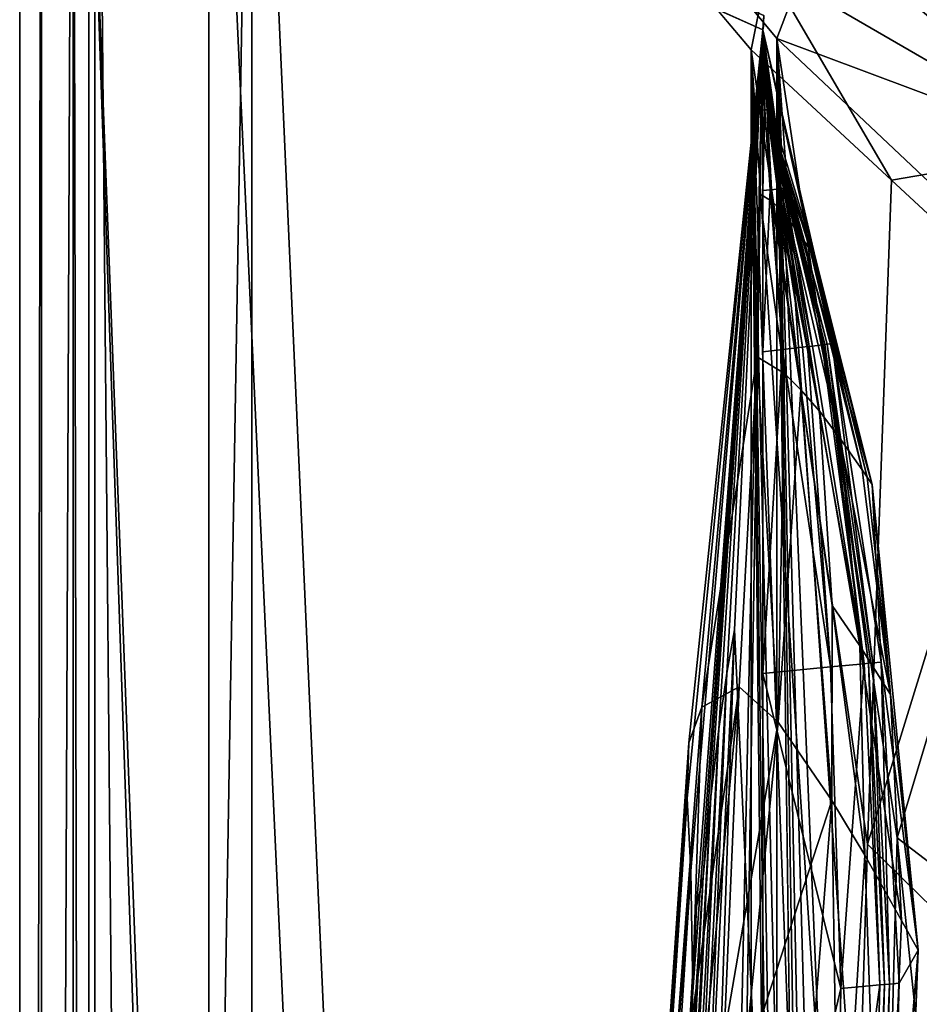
# Model space of a CAD drawing. Header units: metres. Extents: x -904 to 0, y -908 to 0.
# Tile 60 of 154: x -904 to -841, y -132 to -64. Entities that reach past the tile are written whole.
import ezdxf

# ---------------------------------------------------------------- set-up
doc = ezdxf.new("R2010")
doc.units = ezdxf.units.M

msp = doc.modelspace()

# ---------------------------------------------------------------- linework, layer by layer
at = {"layer": 'None0'}
for points in [[(-899.187134, -888.390259, 163.059692), (-899.187134, -888.390259, 168.059692), (-899.186829, -43.411888, 163.059692)], [(-899.187134, -888.390259, 168.059692), (-899.187134, -890.147583, 172.302338), (-899.186829, -43.411888, 163.059692)], [(-899.186829, -43.411888, 163.059692), (-899.187134, -890.147583, 172.302338), (-899.187134, -894.390259, 2063.059814)], [(-899.187134, -894.390259, 2063.059814), (-899.186829, -43.411888, 2063.059814), (-899.186829, -43.411888, 163.059692)], [(-899.187134, -894.390259, 2063.059814), (-871.344543, -849.975159, 2063.059814), (-899.186829, -43.411888, 2063.059814)], [(-899.186829, -43.411888, 163.059692), (-868.672241, -845.906982, 163.059692), (-899.187134, -888.390259, 163.059692)], [(-871.344543, -849.975159, 2063.059814), (-868.672241, -845.906982, 2063.059814), (-899.186829, -43.411888, 2063.059814)], [(-899.186829, -43.411888, 2063.059814), (-868.672241, -845.906982, 2063.059814), (-852.187439, -64.538887, 2063.059814)], [(-852.187439, -64.538887, 2063.059814), (-852.108398, -63.536282, 2063.059814), (-899.186829, -43.411888, 2063.059814)], [(-852.108398, -63.536282, 163.059692), (-852.187439, -64.538887, 163.059692), (-899.186829, -43.411888, 163.059692)], [(-899.186829, -43.411888, 163.059692), (-852.187439, -64.538887, 163.059692), (-868.672241, -845.906982, 163.059692)], [(-852.131226, -64.044594, 2063.059814), (-852.108398, -63.536282, 2063.059814), (-852.187439, -64.538887, 2063.059814)], [(-852.108398, -63.536282, 163.059692), (-852.131226, -64.044594, 163.059692), (-852.187439, -64.538887, 163.059692)], [(-852.108398, -63.536282, 2063.059814), (-852.131226, -64.044594, 2063.059814), (-852.108398, -63.536282, 163.059692)], [(-852.131226, -64.044594, 2063.059814), (-852.131226, -64.044594, 163.059692), (-852.108398, -63.536282, 163.059692)], [(-852.187439, -64.538887, 555.990723), (-852.187927, -64.538818, 493.922089), (-852.134521, -64.299026, 163.059692)], [(-852.134521, -64.299026, 163.059692), (-852.187927, -64.538818, 493.922089), (-852.187439, -64.538887, 359.089081)], [(-852.134521, -64.299026, 2063.059814), (-852.131226, -64.044594, 2063.059814), (-852.187439, -64.538887, 2063.059814)], [(-852.131226, -64.044594, 163.059692), (-852.134521, -64.299026, 163.059692), (-852.187439, -64.538887, 163.059692)], [(-852.187439, -64.538887, 2063.059814), (-852.187439, -64.538887, 2001.870972), (-852.134521, -64.299026, 2063.059814)], [(-852.187439, -64.538887, 2001.870972), (-852.187439, -64.538887, 1979.396851), (-852.134521, -64.299026, 2063.059814)], [(-852.134521, -64.299026, 2063.059814), (-852.187439, -64.538887, 1979.396851), (-852.187439, -64.538887, 1956.922607)], [(-852.187439, -64.538887, 1956.922607), (-852.187439, -64.538887, 1904.181274), (-852.134521, -64.299026, 2063.059814)], [(-852.187439, -64.538887, 1904.181274), (-852.187439, -64.538887, 1851.439819), (-852.134521, -64.299026, 2063.059814)], [(-852.134521, -64.299026, 2063.059814), (-852.187439, -64.538887, 1851.439819), (-852.187439, -64.538887, 1745.956909)], [(-852.187439, -64.538887, 1745.956909), (-852.187439, -64.538887, 1640.474121), (-852.134521, -64.299026, 2063.059814)], [(-852.187439, -64.538887, 1640.474121), (-852.187439, -64.538887, 1534.991211), (-852.134521, -64.299026, 2063.059814)], [(-852.134521, -64.299026, 2063.059814), (-852.187439, -64.538887, 1534.991211), (-852.187439, -64.538887, 1324.025513)], [(-852.187439, -64.538887, 1324.025513), (-852.187439, -64.538887, 1113.059814), (-852.134521, -64.299026, 2063.059814)], [(-852.187439, -64.538887, 1113.059814), (-852.134521, -64.299026, 163.059692), (-852.134521, -64.299026, 2063.059814)], [(-852.187439, -64.538887, 1113.059814), (-852.187439, -64.538887, 989.309692), (-852.134521, -64.299026, 163.059692)], [(-852.187439, -64.538887, 989.309692), (-852.187439, -64.538887, 865.55957), (-852.134521, -64.299026, 163.059692)], [(-852.134521, -64.299026, 163.059692), (-852.187439, -64.538887, 865.55957), (-852.187439, -64.538887, 618.059326)], [(-852.187439, -64.538887, 618.059326), (-852.187439, -64.538887, 555.990723), (-852.134521, -64.299026, 163.059692)], [(-852.187439, -64.538887, 359.089081), (-852.187439, -64.538887, 224.256042), (-852.134521, -64.299026, 163.059692)], [(-852.187439, -64.538887, 224.256042), (-852.187439, -64.538887, 163.059692), (-852.134521, -64.299026, 163.059692)], [(-852.131226, -64.044594, 2063.059814), (-852.134521, -64.299026, 2063.059814), (-852.131226, -64.044594, 163.059692)], [(-852.134521, -64.299026, 2063.059814), (-852.134521, -64.299026, 163.059692), (-852.131226, -64.044594, 163.059692)], [(-868.672241, -845.906982, 2063.059814), (-864.603943, -843.234802, 2063.059814), (-852.187439, -64.538887, 2063.059814)], [(-852.187439, -64.538887, 163.059692), (-864.603943, -843.234802, 163.059692), (-868.672241, -845.906982, 163.059692)], [(-852.187439, -64.538887, 2063.059814), (-864.603943, -843.234802, 2063.059814), (-852.187439, -837.392517, 2063.059814)], [(-852.187439, -64.538887, 163.059692), (-852.187439, -837.392517, 163.059692), (-864.603943, -843.234802, 163.059692)], [(-857.346497, -114.241646, 989.075867), (-857.450256, -118.123604, 865.248657), (-852.187439, -64.538887, 865.55957)], [(-852.187439, -64.538887, 865.55957), (-857.450256, -118.123604, 865.248657), (-857.192261, -123.16011, 741.583557)], [(-856.426514, -111.765259, 1113.059692), (-857.346497, -114.241646, 989.075867), (-852.187439, -64.538887, 989.309692)], [(-852.187439, -64.538887, 989.309692), (-857.346497, -114.241646, 989.075867), (-852.187439, -64.538887, 865.55957)], [(-857.057556, -131.575012, 618.059509), (-852.187439, -64.538887, 618.059326), (-857.192261, -123.16011, 741.583557)], [(-857.192261, -123.16011, 741.583557), (-852.187439, -64.538887, 618.059326), (-852.187439, -64.538887, 865.55957)], [(-856.804688, -125.654785, 556.047302), (-852.187439, -64.538887, 555.990723), (-857.057556, -131.575012, 618.059509)], [(-852.187439, -64.538887, 555.990723), (-852.187439, -64.538887, 618.059326), (-857.057556, -131.575012, 618.059509)], [(-856.345947, -123.58593, 493.922089), (-852.187927, -64.538818, 493.922089), (-856.804688, -125.654785, 556.047302)], [(-852.187927, -64.538818, 493.922089), (-852.187439, -64.538887, 555.990723), (-856.804688, -125.654785, 556.047302)], [(-852.187439, -64.538887, 1113.059814), (-856.426514, -111.765259, 1113.059692), (-852.187439, -64.538887, 989.309692)], [(-856.426514, -111.765259, 1113.059692), (-852.187439, -64.538887, 1113.059814), (-852.570557, -87.338219, 1325.344482)], [(-852.187927, -64.538818, 493.922089), (-856.345947, -123.58593, 493.922089), (-852.187439, -64.538887, 359.089081)], [(-856.345947, -123.58593, 493.922089), (-855.798279, -118.003647, 424.705109), (-852.187439, -64.538887, 359.089081)], [(-852.187439, -64.538887, 359.089081), (-855.798279, -118.003647, 424.705109), (-855.248962, -113.269043, 355.365173)], [(-852.187439, -64.538887, 224.256042), (-855.248962, -113.269043, 355.365173), (-854.698242, -109.384781, 285.92218)], [(-852.187439, -64.538887, 224.256042), (-852.187439, -64.538887, 359.089081), (-855.248962, -113.269043, 355.365173)], [(-854.146423, -106.353127, 216.396912), (-852.187439, -64.538887, 224.256042), (-854.698242, -109.384781, 285.92218)], [(-852.187439, -64.538887, 224.256042), (-854.146423, -106.353127, 216.396912), (-852.187073, -148.874451, 208.647034)], [(-852.187439, -64.538887, 1113.059814), (-852.442932, -75.935287, 1324.707275), (-852.570557, -87.338219, 1325.344482)], [(-852.187439, -64.538887, 1113.059814), (-852.187439, -64.538887, 1324.025513), (-852.442932, -75.935287, 1324.707275)], [(-852.187439, -64.538887, 1324.025513), (-851.517639, -76.509064, 1536.342285), (-852.442932, -75.935287, 1324.707275)], [(-852.176697, -65.933228, 2002.157593), (-852.187439, -64.538887, 2001.870972), (-852.187439, -65.935173, 2002.159912)], [(-852.15387, -65.93119, 2002.153076), (-852.152527, -65.93116, 2002.152832), (-852.187439, -64.538887, 2001.870972)], [(-852.151184, -65.931137, 2002.152588), (-852.187439, -64.538887, 2001.870972), (-852.151367, -65.931145, 2002.152588)], [(-852.165955, -65.931908, 2002.155396), (-852.187439, -64.538887, 2001.870972), (-852.176697, -65.933228, 2002.157593)], [(-852.163269, -65.931679, 2002.154785), (-852.187439, -64.538887, 2001.870972), (-852.165955, -65.931908, 2002.155396)], [(-852.160583, -65.931488, 2002.154297), (-852.187439, -64.538887, 2001.870972), (-852.163269, -65.931679, 2002.154785)], [(-848.53241, -80.384315, 2004.431396), (-852.187439, -64.538887, 2001.870972), (-851.652405, -70.098877, 2002.918945)], [(-851.652405, -70.098877, 2002.918945), (-852.187439, -64.538887, 2001.870972), (-852.151184, -65.931137, 2002.152588)], [(-852.15387, -65.93119, 2002.153076), (-852.187439, -64.538887, 2001.870972), (-852.155212, -65.931229, 2002.15332)], [(-852.152527, -65.93116, 2002.152832), (-852.151855, -65.931145, 2002.15271), (-852.187439, -64.538887, 2001.870972)], [(-852.155212, -65.931229, 2002.15332), (-852.187439, -64.538887, 2001.870972), (-852.160583, -65.931488, 2002.154297)], [(-852.151855, -65.931145, 2002.15271), (-852.15155, -65.931145, 2002.152588), (-852.187439, -64.538887, 2001.870972)], [(-852.15155, -65.931145, 2002.152588), (-852.151489, -65.931145, 2002.152588), (-852.187439, -64.538887, 2001.870972)], [(-852.151489, -65.931145, 2002.152588), (-852.151367, -65.931145, 2002.152588), (-852.187439, -64.538887, 2001.870972)], [(-851.517639, -76.509064, 1536.342285), (-852.187439, -64.538887, 1534.991211), (-850.961609, -77.080315, 1642.140015)], [(-850.961609, -77.080315, 1642.140015), (-852.187439, -64.538887, 1534.991211), (-852.187439, -64.538887, 1640.474121)], [(-852.187439, -64.538887, 1324.025513), (-852.187439, -64.538887, 1534.991211), (-851.517639, -76.509064, 1536.342285)], [(-850.961609, -77.080315, 1642.140015), (-852.187439, -64.538887, 1640.474121), (-850.33374, -77.830475, 1747.917358)], [(-852.187439, -64.538887, 1640.474121), (-852.187439, -64.538887, 1745.956909), (-850.33374, -77.830475, 1747.917358)], [(-850.33374, -77.830475, 1747.917358), (-852.187439, -64.538887, 1745.956909), (-851.43988, -71.741653, 1852.681274)], [(-852.187439, -64.538887, 1745.956909), (-852.187439, -64.538887, 1851.439819), (-851.43988, -71.741653, 1852.681274)], [(-851.43988, -71.741653, 1852.681274), (-852.187439, -64.538887, 1851.439819), (-851.290649, -72.015373, 1905.493164)], [(-852.187439, -64.538887, 1851.439819), (-852.187439, -64.538887, 1904.181274), (-851.290649, -72.015373, 1905.493164)], [(-851.290649, -72.015373, 1905.493164), (-852.187439, -64.538887, 1904.181274), (-851.133545, -72.312134, 1958.300659)], [(-852.187439, -64.538887, 1904.181274), (-852.187439, -64.538887, 1956.922607), (-851.133545, -72.312134, 1958.300659)], [(-851.133545, -72.312134, 1958.300659), (-852.187439, -64.538887, 1956.922607), (-852.187439, -64.538887, 1979.396851)], [(-852.187439, -64.538887, 2001.870972), (-848.53241, -80.384315, 2004.431396), (-852.187439, -64.538887, 1979.396851)], [(-848.53241, -80.384315, 2004.431396), (-848.704346, -80.130264, 1981.910156), (-852.187439, -64.538887, 1979.396851)], [(-852.187439, -64.538887, 1979.396851), (-848.704346, -80.130264, 1981.910156), (-851.133545, -72.312134, 1958.300659)], [(-852.187012, -320.000031, 188.291229), (-852.187012, -406.370148, 183.651077), (-852.187439, -64.538887, 163.059692)], [(-852.187012, -406.370148, 183.651077), (-852.187012, -492.919098, 182.75032), (-852.187439, -64.538887, 163.059692)], [(-852.187439, -64.538887, 163.059692), (-852.187012, -492.919098, 182.75032), (-852.187439, -837.392517, 163.059692)], [(-852.187439, -64.538887, 224.256042), (-852.187073, -148.874451, 208.647034), (-852.187439, -64.538887, 163.059692)], [(-852.187073, -148.874451, 208.647034), (-852.187012, -234.050003, 196.644943), (-852.187439, -64.538887, 163.059692)], [(-852.187439, -64.538887, 163.059692), (-852.187012, -234.050003, 196.644943), (-852.187012, -320.000031, 188.291229)], [(-852.187439, -64.538887, 2001.870972), (-852.187439, -64.538887, 2063.059814), (-852.187439, -65.935173, 2002.159912)], [(-852.187439, -64.538887, 2063.059814), (-852.187439, -67.331482, 2002.447754), (-852.187439, -65.935173, 2002.159912)], [(-852.187439, -837.392517, 2063.059814), (-852.187439, -426.39035, 2043.010376), (-852.187439, -64.538887, 2063.059814)], [(-852.187439, -426.39035, 2043.010376), (-852.187439, -335.36087, 2038.928101), (-852.187439, -64.538887, 2063.059814)], [(-852.187439, -64.538887, 2063.059814), (-852.187439, -335.36087, 2038.928101), (-852.187439, -244.60878, 2030.703491)], [(-852.187439, -244.60878, 2030.703491), (-852.187439, -154.319702, 2018.352661), (-852.187439, -64.538887, 2063.059814)], [(-852.187439, -154.319702, 2018.352661), (-852.187439, -109.404991, 2010.636963), (-852.187439, -64.538887, 2063.059814)], [(-852.187439, -64.538887, 2063.059814), (-852.187439, -109.404991, 2010.636963), (-852.187439, -86.975975, 2006.387817)], [(-852.187439, -86.975975, 2006.387817), (-852.187439, -75.733246, 2004.157959), (-852.187439, -64.538887, 2063.059814)], [(-852.187439, -75.733246, 2004.157959), (-852.187439, -70.126419, 2003.020874), (-852.187439, -64.538887, 2063.059814)], [(-852.187439, -64.538887, 2063.059814), (-852.187439, -70.126419, 2003.020874), (-852.187439, -67.331482, 2002.447754)], [(-852.146057, -67.32843, 2002.439697), (-852.176697, -65.933228, 2002.157593), (-852.187439, -67.331482, 2002.447754)], [(-852.187439, -67.331482, 2002.447754), (-852.176697, -65.933228, 2002.157593), (-852.187439, -65.935173, 2002.159912)], [(-852.146057, -67.32843, 2002.439697), (-852.165955, -65.931908, 2002.155396), (-852.176697, -65.933228, 2002.157593)], [(-852.165955, -65.931908, 2002.155396), (-852.104675, -67.326027, 2002.431763), (-852.163269, -65.931679, 2002.154785)], [(-852.104675, -67.326027, 2002.431763), (-852.165955, -65.931908, 2002.155396), (-852.146057, -67.32843, 2002.439697)], [(-852.163269, -65.931679, 2002.154785), (-852.09436, -67.325531, 2002.42981), (-852.160583, -65.931488, 2002.154297)], [(-852.104675, -67.326027, 2002.431763), (-852.09436, -67.325531, 2002.42981), (-852.163269, -65.931679, 2002.154785)], [(-852.160583, -65.931488, 2002.154297), (-852.083984, -67.325073, 2002.427856), (-852.155212, -65.931229, 2002.15332)], [(-852.09436, -67.325531, 2002.42981), (-852.083984, -67.325073, 2002.427856), (-852.160583, -65.931488, 2002.154297)], [(-852.155212, -65.931229, 2002.15332), (-852.063293, -67.32428, 2002.42395), (-852.15387, -65.93119, 2002.153076)], [(-851.805298, -70.10675, 2002.947998), (-850.900696, -75.61927, 2003.903564), (-852.155212, -65.931229, 2002.15332)], [(-850.900696, -75.61927, 2003.903564), (-852.063293, -67.32428, 2002.42395), (-852.155212, -65.931229, 2002.15332)], [(-852.083984, -67.325073, 2002.427856), (-851.805298, -70.10675, 2002.947998), (-852.155212, -65.931229, 2002.15332)], [(-852.058167, -67.324104, 2002.422974), (-852.152527, -65.93116, 2002.152832), (-852.15387, -65.93119, 2002.153076)], [(-852.063293, -67.32428, 2002.42395), (-852.058167, -67.324104, 2002.422974), (-852.15387, -65.93119, 2002.153076)], [(-852.052979, -67.323944, 2002.421997), (-852.151855, -65.931145, 2002.15271), (-852.152527, -65.93116, 2002.152832)], [(-852.058167, -67.324104, 2002.422974), (-852.052979, -67.323944, 2002.421997), (-852.152527, -65.93116, 2002.152832)], [(-852.052979, -67.323944, 2002.421997), (-852.050415, -67.323868, 2002.421509), (-852.151855, -65.931145, 2002.15271)], [(-852.050415, -67.323868, 2002.421509), (-852.15155, -65.931145, 2002.152588), (-852.151855, -65.931145, 2002.15271)], [(-852.050415, -67.323868, 2002.421509), (-852.049072, -67.32383, 2002.421265), (-852.15155, -65.931145, 2002.152588)], [(-852.049072, -67.32383, 2002.421265), (-852.151489, -65.931145, 2002.152588), (-852.15155, -65.931145, 2002.152588)], [(-852.049072, -67.32383, 2002.421265), (-852.048767, -67.323822, 2002.421265), (-852.151489, -65.931145, 2002.152588)], [(-852.048767, -67.323822, 2002.421265), (-852.151367, -65.931145, 2002.152588), (-852.151489, -65.931145, 2002.152588)], [(-852.048462, -67.323814, 2002.421143), (-852.151184, -65.931137, 2002.152588), (-852.151367, -65.931145, 2002.152588)], [(-852.151367, -65.931145, 2002.152588), (-852.048767, -67.323822, 2002.421265), (-852.048462, -67.323814, 2002.421143)], [(-852.047791, -67.323792, 2002.421021), (-852.151184, -65.931137, 2002.152588), (-852.048462, -67.323814, 2002.421143)], [(-852.151184, -65.931137, 2002.152588), (-852.047791, -67.323792, 2002.421021), (-851.652405, -70.098877, 2002.918945)], [(-852.034607, -70.118553, 2002.991699), (-852.146057, -67.32843, 2002.439697), (-852.187439, -70.126419, 2003.020874)], [(-852.187439, -70.126419, 2003.020874), (-852.146057, -67.32843, 2002.439697), (-852.187439, -67.331482, 2002.447754)], [(-852.034607, -70.118553, 2002.991699), (-852.104675, -67.326027, 2002.431763), (-852.146057, -67.32843, 2002.439697)], [(-852.104675, -67.326027, 2002.431763), (-851.881714, -70.110687, 2002.962646), (-852.09436, -67.325531, 2002.42981)], [(-851.881714, -70.110687, 2002.962646), (-852.104675, -67.326027, 2002.431763), (-852.034607, -70.118553, 2002.991699)], [(-852.09436, -67.325531, 2002.42981), (-851.843506, -70.108719, 2002.955322), (-852.083984, -67.325073, 2002.427856)], [(-851.881714, -70.110687, 2002.962646), (-851.843506, -70.108719, 2002.955322), (-852.09436, -67.325531, 2002.42981)], [(-851.843506, -70.108719, 2002.955322), (-851.805298, -70.10675, 2002.947998), (-852.083984, -67.325073, 2002.427856)], [(-851.728882, -70.102814, 2002.933472), (-852.058167, -67.324104, 2002.422974), (-852.063293, -67.32428, 2002.42395)], [(-850.900696, -75.61927, 2003.903564), (-851.728882, -70.102814, 2002.933472), (-852.063293, -67.32428, 2002.42395)], [(-851.709778, -70.10183, 2002.92981), (-852.052979, -67.323944, 2002.421997), (-852.058167, -67.324104, 2002.422974)], [(-851.728882, -70.102814, 2002.933472), (-851.709778, -70.10183, 2002.92981), (-852.058167, -67.324104, 2002.422974)], [(-851.690613, -70.100845, 2002.92627), (-852.050415, -67.323868, 2002.421509), (-852.052979, -67.323944, 2002.421997)], [(-851.709778, -70.10183, 2002.92981), (-851.690613, -70.100845, 2002.92627), (-852.052979, -67.323944, 2002.421997)], [(-851.681091, -70.100357, 2002.924438), (-852.049072, -67.32383, 2002.421265), (-852.050415, -67.323868, 2002.421509)], [(-851.690613, -70.100845, 2002.92627), (-851.681091, -70.100357, 2002.924438), (-852.050415, -67.323868, 2002.421509)], [(-851.671509, -70.099861, 2002.922607), (-852.048767, -67.323822, 2002.421265), (-852.049072, -67.32383, 2002.421265)], [(-851.681091, -70.100357, 2002.924438), (-851.671509, -70.099861, 2002.922607), (-852.049072, -67.32383, 2002.421265)], [(-852.048767, -67.323822, 2002.421265), (-851.671509, -70.099861, 2002.922607), (-852.048462, -67.323814, 2002.421143)], [(-851.671509, -70.099861, 2002.922607), (-852.047791, -67.323792, 2002.421021), (-852.048462, -67.323814, 2002.421143)], [(-851.652405, -70.098877, 2002.918945), (-852.047791, -67.323792, 2002.421021), (-851.671509, -70.099861, 2002.922607)], [(-851.672791, -75.687653, 2004.056152), (-852.034607, -70.118553, 2002.991699), (-852.187439, -75.733246, 2004.157959)], [(-852.187439, -75.733246, 2004.157959), (-852.034607, -70.118553, 2002.991699), (-852.187439, -70.126419, 2003.020874)], [(-851.672791, -75.687653, 2004.056152), (-851.881714, -70.110687, 2002.962646), (-852.034607, -70.118553, 2002.991699)], [(-851.881714, -70.110687, 2002.962646), (-851.158081, -75.642059, 2003.954468), (-851.843506, -70.108719, 2002.955322)], [(-851.158081, -75.642059, 2003.954468), (-851.881714, -70.110687, 2002.962646), (-851.672791, -75.687653, 2004.056152)], [(-851.843506, -70.108719, 2002.955322), (-851.029419, -75.630661, 2003.928955), (-851.805298, -70.10675, 2002.947998)], [(-851.158081, -75.642059, 2003.954468), (-851.029419, -75.630661, 2003.928955), (-851.843506, -70.108719, 2002.955322)], [(-851.029419, -75.630661, 2003.928955), (-850.900696, -75.61927, 2003.903564), (-851.805298, -70.10675, 2002.947998)], [(-851.728882, -70.102814, 2002.933472), (-850.643372, -75.596474, 2003.852661), (-851.709778, -70.10183, 2002.92981)], [(-850.643372, -75.596474, 2003.852661), (-851.728882, -70.102814, 2002.933472), (-850.900696, -75.61927, 2003.903564)], [(-851.709778, -70.10183, 2002.92981), (-850.579041, -75.590775, 2003.839966), (-851.690613, -70.100845, 2002.92627)], [(-850.643372, -75.596474, 2003.852661), (-850.579041, -75.590775, 2003.839966), (-851.709778, -70.10183, 2002.92981)], [(-851.690613, -70.100845, 2002.92627), (-850.514709, -75.585075, 2003.827271), (-851.681091, -70.100357, 2002.924438)], [(-850.579041, -75.590775, 2003.839966), (-850.514709, -75.585075, 2003.827271), (-851.690613, -70.100845, 2002.92627)], [(-851.681091, -70.100357, 2002.924438), (-850.450378, -75.579376, 2003.814575), (-851.671509, -70.099861, 2002.922607)], [(-850.514709, -75.585075, 2003.827271), (-850.450378, -75.579376, 2003.814575), (-851.681091, -70.100357, 2002.924438)], [(-850.450378, -75.579376, 2003.814575), (-851.652405, -70.098877, 2002.918945), (-851.671509, -70.099861, 2002.922607)], [(-850.386047, -75.573677, 2003.801758), (-851.652405, -70.098877, 2002.918945), (-850.450378, -75.579376, 2003.814575)], [(-850.386047, -75.573677, 2003.801758), (-848.53241, -80.384315, 2004.431396), (-851.652405, -70.098877, 2002.918945)], [(-851.290649, -72.015373, 1905.493164), (-849.264709, -79.296021, 1906.533203), (-851.43988, -71.741653, 1852.681274)], [(-849.264709, -79.296021, 1906.533203), (-849.63739, -78.761749, 1853.668945), (-851.43988, -71.741653, 1852.681274)], [(-851.43988, -71.741653, 1852.681274), (-849.63739, -78.761749, 1853.668945), (-850.33374, -77.830475, 1747.917358)], [(-851.133545, -72.312134, 1958.300659), (-848.876343, -79.876373, 1959.388794), (-851.290649, -72.015373, 1905.493164)], [(-848.876343, -79.876373, 1959.388794), (-849.264709, -79.296021, 1906.533203), (-851.290649, -72.015373, 1905.493164)], [(-848.704346, -80.130264, 1981.910156), (-848.876343, -79.876373, 1959.388794), (-851.133545, -72.312134, 1958.300659)], [(-852.570557, -87.338219, 1325.344482), (-852.442932, -75.935287, 1324.707275), (-850.657959, -88.486061, 1537.604126)], [(-852.442932, -75.935287, 1324.707275), (-851.517639, -76.509064, 1536.342285), (-850.657959, -88.486061, 1537.604126)], [(-850.802124, -86.817261, 2006.10791), (-851.672791, -75.687653, 2004.056152), (-852.187439, -86.975975, 2006.387817)], [(-852.187439, -86.975975, 2006.387817), (-851.672791, -75.687653, 2004.056152), (-852.187439, -75.733246, 2004.157959)], [(-850.802124, -86.817261, 2006.10791), (-851.158081, -75.642059, 2003.954468), (-851.672791, -75.687653, 2004.056152)], [(-851.158081, -75.642059, 2003.954468), (-849.416809, -86.658546, 2005.828003), (-851.029419, -75.630661, 2003.928955)], [(-849.416809, -86.658546, 2005.828003), (-851.158081, -75.642059, 2003.954468), (-850.802124, -86.817261, 2006.10791)], [(-851.029419, -75.630661, 2003.928955), (-849.070496, -86.618874, 2005.757935), (-850.900696, -75.61927, 2003.903564)], [(-849.416809, -86.658546, 2005.828003), (-849.070496, -86.618874, 2005.757935), (-851.029419, -75.630661, 2003.928955)], [(-848.724182, -86.579193, 2005.687988), (-850.643372, -75.596474, 2003.852661), (-850.900696, -75.61927, 2003.903564)], [(-849.070496, -86.618874, 2005.757935), (-848.724182, -86.579193, 2005.687988), (-850.900696, -75.61927, 2003.903564)], [(-850.643372, -75.596474, 2003.852661), (-848.031494, -86.499832, 2005.547974), (-850.579041, -75.590775, 2003.839966)], [(-848.031494, -86.499832, 2005.547974), (-850.643372, -75.596474, 2003.852661), (-848.724182, -86.579193, 2005.687988)], [(-850.579041, -75.590775, 2003.839966), (-847.858337, -86.479996, 2005.513062), (-850.514709, -75.585075, 2003.827271)], [(-848.031494, -86.499832, 2005.547974), (-847.858337, -86.479996, 2005.513062), (-850.579041, -75.590775, 2003.839966)], [(-850.514709, -75.585075, 2003.827271), (-847.685181, -86.460159, 2005.478027), (-850.450378, -75.579376, 2003.814575)], [(-847.858337, -86.479996, 2005.513062), (-847.685181, -86.460159, 2005.478027), (-850.514709, -75.585075, 2003.827271)], [(-847.338867, -86.420479, 2005.408081), (-850.386047, -75.573677, 2003.801758), (-850.450378, -75.579376, 2003.814575)], [(-847.685181, -86.460159, 2005.478027), (-847.338867, -86.420479, 2005.408081), (-850.450378, -75.579376, 2003.814575)], [(-848.53241, -80.384315, 2004.431396), (-850.386047, -75.573677, 2003.801758), (-847.338867, -86.420479, 2005.408081)], [(-850.657959, -88.486061, 1537.604126), (-851.517639, -76.509064, 1536.342285), (-849.515015, -89.628723, 1643.694214)], [(-849.515015, -89.628723, 1643.694214), (-851.517639, -76.509064, 1536.342285), (-850.961609, -77.080315, 1642.140015)], [(-850.33374, -77.830475, 1747.917358), (-848.228149, -91.129189, 1749.743896), (-850.961609, -77.080315, 1642.140015)], [(-848.228149, -91.129189, 1749.743896), (-849.515015, -89.628723, 1643.694214), (-850.961609, -77.080315, 1642.140015)], [(-849.63739, -78.761749, 1853.668945), (-846.804443, -92.991882, 1855.741821), (-850.33374, -77.830475, 1747.917358)], [(-850.33374, -77.830475, 1747.917358), (-846.804443, -92.991882, 1855.741821), (-848.228149, -91.129189, 1749.743896)], [(-849.264709, -79.296021, 1906.533203), (-846.804443, -92.991882, 1855.741821), (-849.63739, -78.761749, 1853.668945)], [(-848.876343, -79.876373, 1959.388794), (-845.251343, -95.221291, 1961.67627), (-849.264709, -79.296021, 1906.533203)], [(-845.251343, -95.221291, 1961.67627), (-846.804443, -92.991882, 1855.741821), (-849.264709, -79.296021, 1906.533203)], [(-848.704346, -80.130264, 1981.910156), (-844.900696, -95.729103, 1984.23999), (-848.876343, -79.876373, 1959.388794)], [(-844.900696, -95.729103, 1984.23999), (-845.251343, -95.221291, 1961.67627), (-848.876343, -79.876373, 1959.388794)], [(-848.53241, -80.384315, 2004.431396), (-844.550293, -96.237228, 2006.803589), (-848.704346, -80.130264, 1981.910156)], [(-844.550293, -96.237228, 2006.803589), (-844.900696, -95.729103, 1984.23999), (-848.704346, -80.130264, 1981.910156)], [(-844.550293, -96.237228, 2006.803589), (-848.53241, -80.384315, 2004.431396), (-847.338867, -86.420479, 2005.408081)], [(-847.858337, -86.479996, 2005.513062), (-848.031494, -86.499832, 2005.547974), (-845.098206, -108.723618, 2009.240601)], [(-847.685181, -86.460159, 2005.478027), (-847.858337, -86.479996, 2005.513062), (-844.802795, -108.695229, 2009.182495)], [(-844.802795, -108.695229, 2009.182495), (-847.858337, -86.479996, 2005.513062), (-845.098206, -108.723618, 2009.240601)], [(-847.338867, -86.420479, 2005.408081), (-847.685181, -86.460159, 2005.478027), (-844.507446, -108.666832, 2009.124268)], [(-844.507446, -108.666832, 2009.124268), (-847.685181, -86.460159, 2005.478027), (-844.802795, -108.695229, 2009.182495)], [(-844.550293, -96.237228, 2006.803589), (-847.338867, -86.420479, 2005.408081), (-843.916687, -108.610054, 2009.007935)], [(-843.916687, -108.610054, 2009.007935), (-847.338867, -86.420479, 2005.408081), (-844.507446, -108.666832, 2009.124268)], [(-847.461304, -108.950737, 2009.706055), (-850.802124, -86.817261, 2006.10791), (-852.187439, -109.404991, 2010.636963)], [(-852.187439, -109.404991, 2010.636963), (-850.802124, -86.817261, 2006.10791), (-852.187439, -86.975975, 2006.387817)], [(-847.461304, -108.950737, 2009.706055), (-849.416809, -86.658546, 2005.828003), (-850.802124, -86.817261, 2006.10791)], [(-849.070496, -86.618874, 2005.757935), (-849.416809, -86.658546, 2005.828003), (-847.461304, -108.950737, 2009.706055)], [(-848.724182, -86.579193, 2005.687988), (-849.070496, -86.618874, 2005.757935), (-845.098206, -108.723618, 2009.240601)], [(-845.098206, -108.723618, 2009.240601), (-849.070496, -86.618874, 2005.757935), (-847.461304, -108.950737, 2009.706055)], [(-845.098206, -108.723618, 2009.240601), (-848.031494, -86.499832, 2005.547974), (-848.724182, -86.579193, 2005.687988)], [(-856.426514, -111.765259, 1113.059692), (-852.570557, -87.338219, 1325.344482), (-853.835876, -110.332275, 1326.758667)], [(-853.835876, -110.332275, 1326.758667), (-852.570557, -87.338219, 1325.344482), (-851.111877, -112.802902, 1540.407349)], [(-852.570557, -87.338219, 1325.344482), (-850.657959, -88.486061, 1537.604126), (-851.111877, -112.802902, 1540.407349)], [(-851.111877, -112.802902, 1540.407349), (-850.657959, -88.486061, 1537.604126), (-849.515015, -89.628723, 1643.694214)], [(-851.111877, -112.802902, 1540.407349), (-849.515015, -89.628723, 1643.694214), (-847.353516, -118.264091, 1753.816162)], [(-847.353516, -118.264091, 1753.816162), (-849.515015, -89.628723, 1643.694214), (-847.346924, -104.65789, 1751.741333)], [(-849.515015, -89.628723, 1643.694214), (-848.228149, -91.129189, 1749.743896), (-847.346924, -104.65789, 1751.741333)], [(-846.804443, -92.991882, 1855.741821), (-845.409058, -107.489517, 1858.014038), (-848.228149, -91.129189, 1749.743896)], [(-848.228149, -91.129189, 1749.743896), (-845.409058, -107.489517, 1858.014038), (-847.346924, -104.65789, 1751.741333)], [(-845.409058, -107.489517, 1858.014038), (-846.804443, -92.991882, 1855.741821), (-843.277161, -110.871201, 1964.191772)], [(-846.804443, -92.991882, 1855.741821), (-845.251343, -95.221291, 1961.67627), (-843.277161, -110.871201, 1964.191772)], [(-843.277161, -110.871201, 1964.191772), (-845.251343, -95.221291, 1961.67627), (-844.900696, -95.729103, 1984.23999)], [(-844.900696, -95.729103, 1984.23999), (-844.550293, -96.237228, 2006.803589), (-843.277161, -110.871201, 1964.191772)], [(-841.333618, -128.692398, 2012.136963), (-844.550293, -96.237228, 2006.803589), (-843.916687, -108.610054, 2009.007935)], [(-844.550293, -96.237228, 2006.803589), (-841.333618, -128.692398, 2012.136963), (-843.277161, -110.871201, 1964.191772)], [(-847.346924, -104.65789, 1751.741333), (-845.05658, -122.07695, 1860.376709), (-847.353516, -118.264091, 1753.816162)], [(-845.409058, -107.489517, 1858.014038), (-845.05658, -122.07695, 1860.376709), (-847.346924, -104.65789, 1751.741333)], [(-855.545593, -148.332077, 209.335098), (-854.146423, -106.353127, 216.396912), (-856.515625, -154.372223, 280.769806)], [(-854.146423, -106.353127, 216.396912), (-854.698242, -109.384781, 285.92218), (-856.515625, -154.372223, 280.769806)], [(-854.146423, -106.353127, 216.396912), (-855.545593, -148.332077, 209.335098), (-852.187073, -148.874451, 208.647034)], [(-843.277161, -110.871201, 1964.191772), (-842.501038, -126.62323, 1966.810425), (-845.409058, -107.489517, 1858.014038)], [(-842.501038, -126.62323, 1966.810425), (-845.05658, -122.07695, 1860.376709), (-845.409058, -107.489517, 1858.014038)], [(-846.743103, -131.360657, 2013.56604), (-847.461304, -108.950737, 2009.706055), (-852.187439, -109.404991, 2010.636963)], [(-845.098206, -108.723618, 2009.240601), (-847.461304, -108.950737, 2009.706055), (-846.743103, -131.360657, 2013.56604)], [(-844.020935, -131.119492, 2013.037476), (-845.098206, -108.723618, 2009.240601), (-846.743103, -131.360657, 2013.56604)], [(-844.802795, -108.695229, 2009.182495), (-845.098206, -108.723618, 2009.240601), (-844.020935, -131.119492, 2013.037476)], [(-844.507446, -108.666832, 2009.124268), (-844.802795, -108.695229, 2009.182495), (-843.680664, -131.089355, 2012.971436)], [(-843.680664, -131.089355, 2012.971436), (-844.802795, -108.695229, 2009.182495), (-844.020935, -131.119492, 2013.037476)], [(-843.916687, -108.610054, 2009.007935), (-844.507446, -108.666832, 2009.124268), (-843.340393, -131.059204, 2012.905396)], [(-843.340393, -131.059204, 2012.905396), (-844.507446, -108.666832, 2009.124268), (-843.680664, -131.089355, 2012.971436)], [(-841.333618, -128.692398, 2012.136963), (-843.916687, -108.610054, 2009.007935), (-842.659851, -130.998917, 2012.773193)], [(-842.659851, -130.998917, 2012.773193), (-843.916687, -108.610054, 2009.007935), (-843.340393, -131.059204, 2012.905396)], [(-856.515625, -154.372223, 280.769806), (-854.698242, -109.384781, 285.92218), (-857.483459, -162.117569, 352.039917)], [(-854.698242, -109.384781, 285.92218), (-855.248962, -113.269043, 355.365173), (-857.483459, -162.117569, 352.039917)], [(-852.187439, -109.404991, 2010.636963), (-852.187439, -154.319702, 2018.352661), (-846.743103, -131.360657, 2013.56604)], [(-857.144714, -133.620621, 1220.62793), (-856.426514, -111.765259, 1113.059692), (-853.835876, -110.332275, 1326.758667)], [(-856.008667, -133.365433, 1328.22937), (-857.144714, -133.620621, 1220.62793), (-853.835876, -110.332275, 1326.758667)], [(-854.882874, -134.63475, 1435.807739), (-856.008667, -133.365433, 1328.22937), (-853.835876, -110.332275, 1326.758667)], [(-853.835876, -110.332275, 1326.758667), (-851.111877, -112.802902, 1540.407349), (-854.882874, -134.63475, 1435.807739)], [(-843.277161, -110.871201, 1964.191772), (-841.333618, -128.692398, 2012.136963), (-842.501038, -126.62323, 1966.810425)], [(-856.426514, -111.765259, 1113.059692), (-860.019897, -159.045425, 1113.059814), (-857.346497, -114.241646, 989.075867)], [(-860.019897, -159.045425, 1113.059814), (-856.426514, -111.765259, 1113.059692), (-857.144714, -133.620621, 1220.62793)], [(-854.882874, -134.63475, 1435.807739), (-851.111877, -112.802902, 1540.407349), (-853.526306, -137.186096, 1543.323364)], [(-853.526306, -137.186096, 1543.323364), (-851.111877, -112.802902, 1540.407349), (-847.353516, -118.264091, 1753.816162)], [(-857.483459, -162.117569, 352.039917), (-855.248962, -113.269043, 355.365173), (-858.448486, -171.563599, 423.103943)], [(-855.248962, -113.269043, 355.365173), (-855.798279, -118.003647, 424.705109), (-858.448486, -171.563599, 423.103943)], [(-860.019897, -159.045425, 1113.059814), (-860.72876, -163.910965, 988.819336), (-857.346497, -114.241646, 989.075867)], [(-857.346497, -114.241646, 989.075867), (-860.72876, -163.910965, 988.819336), (-857.450256, -118.123604, 865.248657)], [(-858.448486, -171.563599, 423.103943), (-855.798279, -118.003647, 424.705109), (-859.410156, -182.705002, 493.922089)], [(-855.798279, -118.003647, 424.705109), (-856.345947, -123.58593, 493.922089), (-859.410156, -182.705002, 493.922089)], [(-857.450256, -118.123604, 865.248657), (-860.961792, -171.385178, 864.865967), (-857.192261, -123.16011, 741.583557)], [(-860.72876, -163.910965, 988.819336), (-860.961792, -171.385178, 864.865967), (-857.450256, -118.123604, 865.248657)], [(-847.353516, -118.264091, 1753.816162), (-849.492249, -145.492599, 1758.057739), (-853.526306, -137.186096, 1543.323364)], [(-847.353516, -118.264091, 1753.816162), (-846.848694, -151.269241, 1865.209106), (-849.492249, -145.492599, 1758.057739)], [(-845.05658, -122.07695, 1860.376709), (-846.848694, -151.269241, 1865.209106), (-847.353516, -118.264091, 1753.816162)], [(-843.817139, -158.146027, 1972.170166), (-846.848694, -151.269241, 1865.209106), (-845.05658, -122.07695, 1860.376709)], [(-842.501038, -126.62323, 1966.810425), (-843.817139, -158.146027, 1972.170166), (-845.05658, -122.07695, 1860.376709)], [(-857.192261, -123.16011, 741.583557), (-860.961792, -171.385178, 864.865967), (-860.95105, -181.401642, 741.280884)], [(-860.95105, -181.401642, 741.280884), (-857.057556, -131.575012, 618.059509), (-857.192261, -123.16011, 741.583557)], [(-856.804688, -125.654785, 556.047302), (-860.330933, -186.842377, 556.103882), (-856.345947, -123.58593, 493.922089)], [(-860.330933, -186.842377, 556.103882), (-859.410156, -182.705002, 493.922089), (-856.345947, -123.58593, 493.922089)], [(-857.057556, -131.575012, 618.059509), (-860.742249, -198.687668, 618.059631), (-856.804688, -125.654785, 556.047302)], [(-860.742249, -198.687668, 618.059631), (-860.330933, -186.842377, 556.103882), (-856.804688, -125.654785, 556.047302)], [(-841.333618, -128.692398, 2012.136963), (-843.817139, -158.146027, 1972.170166), (-842.501038, -126.62323, 1966.810425)], [(-843.839783, -193.927948, 2022.800781), (-841.333618, -128.692398, 2012.136963), (-843.296448, -153.40448, 2016.618042)], [(-841.333618, -128.692398, 2012.136963), (-843.839783, -193.927948, 2022.800781), (-843.817139, -158.146027, 1972.170166)], [(-843.296448, -153.40448, 2016.618042), (-841.333618, -128.692398, 2012.136963), (-842.659851, -130.998917, 2012.773193)], [(-844.020935, -131.119492, 2013.037476), (-844.566589, -153.535233, 2016.865845), (-843.680664, -131.089355, 2012.971436)], [(-844.566589, -153.535233, 2016.865845), (-844.249023, -153.502533, 2016.803955), (-843.680664, -131.089355, 2012.971436)], [(-843.680664, -131.089355, 2012.971436), (-844.249023, -153.502533, 2016.803955), (-843.340393, -131.059204, 2012.905396)], [(-844.249023, -153.502533, 2016.803955), (-843.931519, -153.469849, 2016.741943), (-843.340393, -131.059204, 2012.905396)], [(-843.340393, -131.059204, 2012.905396), (-843.931519, -153.469849, 2016.741943), (-842.659851, -130.998917, 2012.773193)], [(-843.931519, -153.469849, 2016.741943), (-843.296448, -153.40448, 2016.618042), (-842.659851, -130.998917, 2012.773193)], [(-860.742249, -198.687668, 618.059631), (-857.057556, -131.575012, 618.059509), (-860.95105, -181.401642, 741.280884)], [(-852.187439, -154.319702, 2018.352661), (-847.106873, -153.796722, 2017.36145), (-846.743103, -131.360657, 2013.56604)], [(-846.743103, -131.360657, 2013.56604), (-847.106873, -153.796722, 2017.36145), (-844.020935, -131.119492, 2013.037476)], [(-847.106873, -153.796722, 2017.36145), (-844.566589, -153.535233, 2016.865845), (-844.020935, -131.119492, 2013.037476)]]:
    msp.add_3dface(points, dxfattribs=at)
at = {"layer": 'None012346'}
for points in [[(-904.0047, 0), (-904.0047, -904.007874), (-902.477478, -1.527202, 175)], [(-900.269531, -3.735142), (-904.0047, -904.007874), (-904.0047, 0)], [(-904.0047, -904.007874), (-902.477478, -902.480652, 175), (-902.477478, -1.527202, 175)], [(-902.477478, -1.527202, 175), (-902.477478, -902.480652, 175), (-887.808289, -21.156561, 175)], [(-900.269531, -3.735142), (-900.269531, -900.272766), (-904.0047, -904.007874)], [(-900.269531, -900.272766), (-900.269531, -3.735142), (-898.768494, -898.771729, 172)], [(-900.269531, -3.735142), (-898.768494, -5.236164, 172), (-898.768494, -898.771729, 172)], [(-890.808289, -21.156561, 172), (-890.808289, -882.851196, 172), (-898.768494, -5.236164, 172)], [(-898.768494, -5.236164, 172), (-890.808289, -882.851196, 172), (-898.768494, -898.771729, 172)], [(-887.808289, -21.156561, 175), (-902.477478, -902.480652, 175), (-887.808289, -882.851196, 175)], [(-851.861267, -60.221352, 160.059708), (-852.997375, -65.933052, 160.059708), (-890.808289, -21.156561, 160.059708)], [(-852.997375, -65.933052, 160.059708), (-852.997375, -838.075195, 160.059708), (-890.808289, -21.156561, 160.059708)], [(-890.808289, -21.156561, 160.059708), (-852.997375, -838.075195, 160.059708), (-890.808289, -882.851196, 160.059708)], [(-890.808289, -21.156561, 172), (-890.808289, -21.156561, 160.059708), (-890.808289, -882.851196, 172)], [(-890.808289, -21.156561, 160.059708), (-890.808289, -882.851196, 160.059708), (-890.808289, -882.851196, 172)], [(-887.808289, -882.851196, 175), (-887.808289, -882.851196, 163.059708), (-887.808289, -21.156561, 175)], [(-887.808289, -882.851196, 163.059708), (-887.808289, -21.156561, 163.059708), (-887.808289, -21.156561, 175)], [(-887.808289, -882.851196, 163.059708), (-851.22168, -839.286743, 163.059708), (-887.808289, -21.156561, 163.059708)], [(-851.22168, -839.286743, 163.059708), (-851.196777, -65.135635, 163.059708), (-887.808289, -21.156561, 163.059708)], [(-887.808289, -21.156561, 163.059708), (-851.196777, -65.135635, 163.059708), (-848.193542, -57.239868, 163.059708)], [(-822.173523, -65.264931, 126.77327), (-844.798462, -54.613621, 163.059708), (-848.193542, -57.239868, 163.059708)], [(-822.173523, -65.264931, 126.77327), (-813.218445, -60.356842, 126.901794), (-844.798462, -54.613621, 163.059708)], [(-828.764404, -73.531052, 126.556816), (-848.193542, -57.239868, 163.059708), (-851.196777, -65.135635, 163.059708)], [(-828.764404, -73.531052, 126.556816), (-822.173523, -65.264931, 126.77327), (-848.193542, -57.239868, 163.059708)], [(-852.997375, -65.933052, 160.059708), (-851.861267, -60.221352, 160.059708), (-843.196533, -75.020088, 141.669266)], [(-851.861267, -60.221352, 160.059708), (-830.159363, -72.795563, 123.57505), (-843.196533, -75.020088, 141.669266)], [(-830.159363, -72.795563, 123.57505), (-851.861267, -60.221352, 160.059708), (-822.802551, -63.612343, 123.815521)], [(-851.22168, -839.286743, 163.059708), (-846.315125, -446.429382, 139.342911), (-851.196777, -65.135635, 163.059708)], [(-831.615356, -83.59404, 126.293304), (-828.764404, -73.531052, 126.556816), (-851.196777, -65.135635, 163.059708)], [(-831.615356, -83.59404, 126.293304), (-851.196777, -65.135635, 163.059708), (-842.804382, -120.861183, 143.851135)], [(-851.196777, -65.135635, 163.059708), (-844.011963, -167.349915, 143.090485), (-842.804382, -120.861183, 143.851135)], [(-846.315125, -446.429382, 139.342911), (-846.512939, -353.388275, 140.423981), (-851.196777, -65.135635, 163.059708)], [(-851.196777, -65.135635, 163.059708), (-846.512939, -353.388275, 140.423981), (-846.251526, -306.869843, 141.027008)], [(-844.011963, -167.349915, 143.090485), (-851.196777, -65.135635, 163.059708), (-844.996399, -213.84877, 142.362213)], [(-851.196777, -65.135635, 163.059708), (-845.746155, -260.355927, 141.67305), (-844.996399, -213.84877, 142.362213)], [(-846.251526, -306.869843, 141.027008), (-845.746155, -260.355927, 141.67305), (-851.196777, -65.135635, 163.059708)], [(-849.156006, -352.978607, 138.106812), (-848.941895, -445.726074, 136.931274), (-852.997375, -65.933052, 160.059708)], [(-848.941895, -445.726074, 136.931274), (-848.4375, -492.117371, 136.350708), (-852.997375, -65.933052, 160.059708)], [(-852.997375, -65.933052, 160.059708), (-848.4375, -492.117371, 136.350708), (-852.997375, -838.075195, 160.059708)], [(-843.196533, -75.020088, 141.669266), (-844.875366, -121.315903, 141.078033), (-852.997375, -65.933052, 160.059708)], [(-844.875366, -121.315903, 141.078033), (-846.28241, -167.626755, 140.485199), (-852.997375, -65.933052, 160.059708)], [(-852.997375, -65.933052, 160.059708), (-846.28241, -167.626755, 140.485199), (-847.416199, -213.948914, 139.890671)], [(-847.416199, -213.948914, 139.890671), (-848.273926, -260.281189, 139.295227), (-852.997375, -65.933052, 160.059708)], [(-848.273926, -260.281189, 139.295227), (-848.85376, -306.624023, 138.700104), (-852.997375, -65.933052, 160.059708)], [(-852.997375, -65.933052, 160.059708), (-848.85376, -306.624023, 138.700104), (-849.156006, -352.978607, 138.106812)], [(-839.567505, -174.543259, 120.91069), (-666.961548, -66.560753, 123.738312), (-841.835022, -219.950729, 119.721657)], [(-666.961548, -66.560753, 123.738312), (-599.944275, -69.05455, 123.673012), (-841.835022, -219.950729, 119.721657)], [(-841.835022, -219.950729, 119.721657), (-599.944275, -69.05455, 123.673012), (-843.550476, -265.429565, 118.530746)], [(-599.944275, -69.05455, 123.673012), (-532.85614, -69.952972, 123.649483), (-843.550476, -265.429565, 118.530746)], [(-532.85614, -69.952972, 123.649483), (-845.314697, -356.196716, 116.153923), (-844.710205, -310.88327, 117.3405)], [(-845.314697, -356.196716, 116.153923), (-532.85614, -69.952972, 123.649483), (-452.00235, -701.143799, 107.12117)], [(-843.550476, -265.429565, 118.530746), (-532.85614, -69.952972, 123.649483), (-844.710205, -310.88327, 117.3405)], [(-533.266968, -71.798462, 126.602188), (-842.252441, -311.199249, 120.333252), (-842.800293, -356.543121, 119.145882)], [(-533.266968, -71.798462, 126.602188), (-842.800293, -356.543121, 119.145882), (-452.00235, -703.006531, 110.073418)], [(-841.193481, -266.056061, 121.515373), (-842.252441, -311.199249, 120.333252), (-533.266968, -71.798462, 126.602188)], [(-843.196533, -75.020088, 141.669266), (-830.159363, -72.795563, 123.57505), (-833.39563, -84.107132, 123.278839)], [(-844.875366, -121.315903, 141.078033), (-843.196533, -75.020088, 141.669266), (-833.39563, -84.107132, 123.278839)], [(-842.804382, -120.861183, 143.851135), (-834.682922, -127.08474, 125.154465), (-831.615356, -83.59404, 126.293304)], [(-836.753357, -129.263702, 122.096375), (-844.875366, -121.315903, 141.078033), (-833.39563, -84.107132, 123.278839)], [(-846.28241, -167.626755, 140.485199), (-844.875366, -121.315903, 141.078033), (-836.753357, -129.263702, 122.096375)], [(-844.011963, -167.349915, 143.090485), (-837.372864, -172.817093, 123.956917), (-842.804382, -120.861183, 143.851135)], [(-837.372864, -172.817093, 123.956917), (-834.682922, -127.08474, 125.154465), (-842.804382, -120.861183, 143.851135)], [(-839.567505, -174.543259, 120.91069), (-846.28241, -167.626755, 140.485199), (-836.753357, -129.263702, 122.096375)]]:
    msp.add_3dface(points, dxfattribs=at)

doc.saveas('drawing.dxf')
